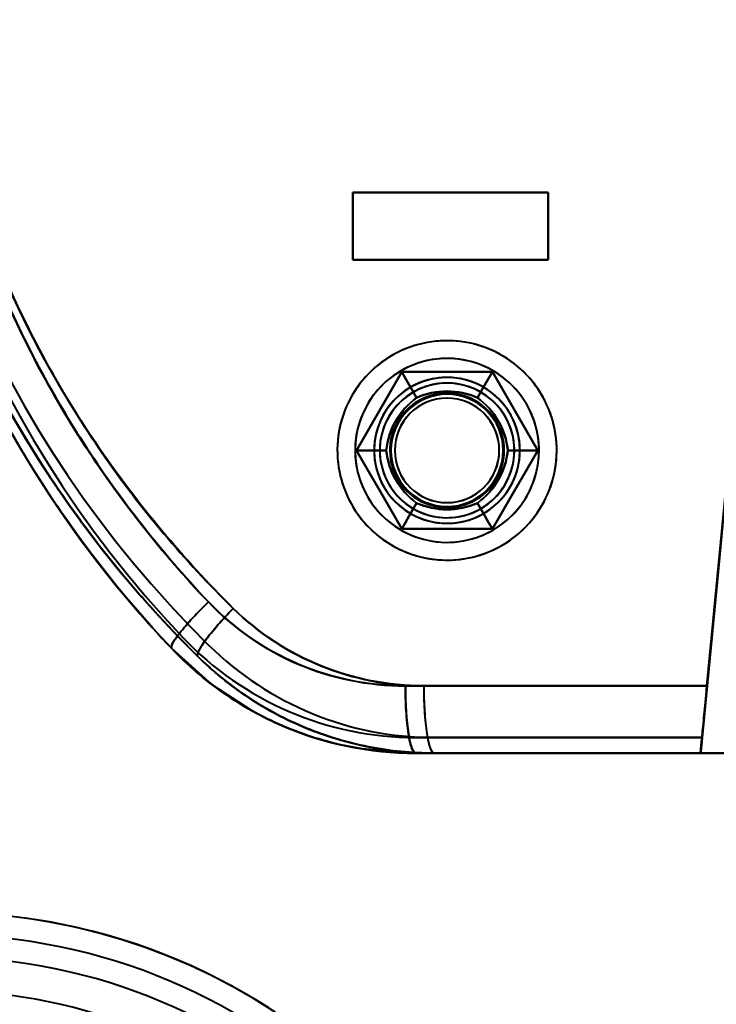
# Model space of a CAD drawing. Header units: millimetres. Extents: x -1442 to 3067, y -120 to 1046.
# Tile 63 of 75: x 286 to 317, y 793 to 837. Entities that reach past the tile are written whole.
import ezdxf

# ---------------------------------------------------------------- set-up
doc = ezdxf.new("R2010")
doc.units = ezdxf.units.MM
doc.layers.add('G-IMPT', color=8, linetype='Continuous', lineweight=40)

# ---------------------------------------------------------------- blocks, each defined once
blk = doc.blocks.new('NEXA 1000 CALQUES_dwg-755156-Gauche')
at = {"layer": 'G-IMPT'}
for p, q in [((310, 828.872), (301.3, 828.872)), ((301.3, 828.872), (310, 828.872)), ((301.3, 828.872), (310, 828.872)), ((310, 828.872), (301.3, 828.872)), ((301.3, 825.872), (310, 825.872)), ((310, 825.872), (301.3, 825.872)), ((310, 825.872), (301.3, 825.872)), ((301.3, 825.872), (310, 825.872)), ((303.643, 806.872), (317.089, 806.872)), ((317.089, 806.872), (303.643, 806.872)), ((304.463, 806.872), (317.085, 806.872)), ((317.085, 806.872), (304.463, 806.872)), ((304.105, 803.872), (316.802, 803.872)), ((304.105, 803.872), (316.802, 803.872)), ((316.802, 803.872), (304.105, 803.872)), ((316.797, 803.872), (304.919, 803.872)), ((304.919, 803.872), (316.797, 803.872)), ((316.797, 803.872), (304.919, 803.872))]:
    blk.add_line(p, q, dxfattribs=at)
at = {"layer": 'G-IMPT', "flags": 128}
for points in [[(301.3, 828.872), (301.3, 828.122), (301.3, 827.372), (301.3, 826.622), (301.3, 825.872)], [(301.3, 825.872), (301.3, 826.622), (301.3, 827.372), (301.3, 828.122), (301.3, 828.872)], [(301.3, 828.872), (301.3, 828.122), (301.3, 827.372), (301.3, 826.622), (301.3, 825.872)], [(310, 828.872), (307.825, 828.872), (305.65, 828.872), (303.475, 828.872), (301.3, 828.872)], [(301.3, 825.872), (301.3, 826.622), (301.3, 827.372), (301.3, 828.122), (301.3, 828.872)], [(301.3, 828.872), (303.475, 828.872), (305.65, 828.872), (307.825, 828.872), (310, 828.872)], [(301.3, 828.872), (301.3, 828.122), (301.3, 827.372), (301.3, 826.622), (301.3, 825.872)], [(310, 828.872), (307.825, 828.872), (305.65, 828.872), (303.475, 828.872), (301.3, 828.872)], [(301.3, 828.872), (303.475, 828.872), (305.65, 828.872), (307.825, 828.872), (310, 828.872)], [(301.3, 828.872), (301.3, 828.122), (301.3, 827.372), (301.3, 826.622), (301.3, 825.872)], [(301.3, 825.872), (301.3, 826.622), (301.3, 827.372), (301.3, 828.122), (301.3, 828.872)], [(301.3, 825.872), (301.3, 826.622), (301.3, 827.372), (301.3, 828.122), (301.3, 828.872)], [(310, 825.872), (310, 826.622), (310, 827.372), (310, 828.122), (310, 828.872)], [(310, 828.872), (310, 828.122), (310, 827.372), (310, 826.622), (310, 825.872)], [(310, 825.872), (310, 826.622), (310, 827.372), (310, 828.122), (310, 828.872)], [(310, 828.872), (310, 828.122), (310, 827.372), (310, 826.622), (310, 825.872)], [(310, 825.872), (310, 826.622), (310, 827.372), (310, 828.122), (310, 828.872)], [(310, 825.872), (310, 826.622), (310, 827.372), (310, 828.122), (310, 828.872)], [(310, 828.872), (310, 828.122), (310, 827.372), (310, 826.622), (310, 825.872)], [(310, 828.872), (310, 828.122), (310, 827.372), (310, 826.622), (310, 825.872)], [(316.869, 804.572), (317.412, 810.232), (317.955, 815.891), (318.498, 821.551), (319.041, 827.21)], [(319.041, 827.21), (318.498, 821.551), (317.955, 815.891), (317.412, 810.232), (316.869, 804.572)], [(317.089, 806.872), (317.577, 811.956), (318.065, 817.04), (318.553, 822.125), (319.041, 827.21)], [(319.041, 827.21), (318.553, 822.125), (318.065, 817.04), (317.577, 811.956), (317.089, 806.872)], [(316.864, 804.572), (317.399, 810.153), (317.935, 815.733), (318.47, 821.314), (319.006, 826.894)], [(319.006, 826.894), (318.47, 821.314), (317.935, 815.733), (317.399, 810.153), (316.864, 804.572)], [(317.085, 806.872), (317.565, 811.877), (318.045, 816.882), (318.526, 821.888), (319.006, 826.894)], [(319.006, 826.894), (318.526, 821.888), (318.045, 816.882), (317.565, 811.877), (317.085, 806.872)], [(301.3, 825.872), (303.475, 825.872), (305.65, 825.872), (307.825, 825.872), (310, 825.872)], [(310, 825.872), (307.825, 825.872), (305.65, 825.872), (303.475, 825.872), (301.3, 825.872)], [(301.3, 825.872), (303.475, 825.872), (305.65, 825.872), (307.825, 825.872), (310, 825.872)], [(310, 825.872), (307.825, 825.872), (305.65, 825.872), (303.475, 825.872), (301.3, 825.872)], [(307.945, 821.608), (307.774, 821.702), (307.599, 821.789), (307.421, 821.87), (307.239, 821.943), (307.055, 822.009), (306.868, 822.067), (306.68, 822.118), (306.489, 822.162), (306.297, 822.197), (306.103, 822.225), (305.908, 822.246), (305.713, 822.258), (305.518, 822.263), (305.322, 822.259), (305.127, 822.248), (304.932, 822.23), (304.738, 822.203), (304.546, 822.169), (304.355, 822.127), (304.165, 822.077), (303.978, 822.02), (303.794, 821.955), (303.612, 821.884), (303.433, 821.804), (303.257, 821.718), (303.085, 821.625), (302.917, 821.525), (302.753, 821.418), (302.594, 821.305), (302.439, 821.186), (302.289, 821.061), (302.144, 820.929), (302.004, 820.792), (301.87, 820.65), (301.742, 820.502), (301.62, 820.349), (301.504, 820.191), (301.394, 820.029), (301.291, 819.863), (301.195, 819.693), (301.106, 819.519), (301.023, 819.341), (300.948, 819.161), (300.88, 818.977), (300.82, 818.791), (300.767, 818.603), (300.722, 818.413), (300.684, 818.221), (300.654, 818.028), (300.631, 817.833), (300.617, 817.638), (300.61, 817.443), (300.611, 817.247), (300.62, 817.052), (300.637, 816.857), (300.661, 816.663), (300.694, 816.47), (300.734, 816.278), (300.781, 816.089), (300.836, 815.901), (300.899, 815.716), (300.969, 815.533), (301.046, 815.353), (301.13, 815.177), (301.221, 815.004), (301.32, 814.834), (301.424, 814.669), (301.536, 814.509), (301.653, 814.352), (301.777, 814.201), (301.907, 814.055), (302.043, 813.914), (302.184, 813.778), (302.33, 813.648), (302.482, 813.525), (302.638, 813.407), (302.799, 813.296), (302.964, 813.191), (303.055, 813.137)], [(307.945, 813.137), (308.113, 813.238), (308.276, 813.346), (308.435, 813.46), (308.589, 813.581), (308.738, 813.707), (308.882, 813.84), (309.02, 813.978), (309.153, 814.121), (309.28, 814.27), (309.401, 814.424), (309.516, 814.582), (309.625, 814.745), (309.726, 814.912), (309.821, 815.083), (309.91, 815.257), (309.991, 815.436), (310.064, 815.617), (310.131, 815.801), (310.19, 815.987), (310.242, 816.176), (310.286, 816.366), (310.322, 816.558), (310.351, 816.752), (310.372, 816.946), (310.385, 817.142), (310.39, 817.337), (310.388, 817.533), (310.377, 817.728), (310.359, 817.923), (310.333, 818.117), (310.3, 818.309), (310.259, 818.501), (310.21, 818.69), (310.153, 818.877), (310.089, 819.062), (310.018, 819.244), (309.939, 819.423), (309.854, 819.599), (309.761, 819.772), (309.662, 819.94), (309.556, 820.105), (309.444, 820.265), (309.325, 820.42), (309.2, 820.57), (309.069, 820.716), (308.932, 820.856), (308.79, 820.99), (308.643, 821.119), (308.491, 821.242), (308.334, 821.358), (308.172, 821.468), (308.006, 821.572), (307.836, 821.669), (307.662, 821.759), (307.485, 821.842), (307.305, 821.917), (307.122, 821.986), (306.936, 822.047), (306.748, 822.101), (306.558, 822.147), (306.366, 822.185), (306.173, 822.216), (305.978, 822.239), (305.783, 822.255), (305.588, 822.262), (305.392, 822.262), (305.197, 822.253), (305.002, 822.237), (304.808, 822.214), (304.615, 822.182), (304.423, 822.143), (304.233, 822.096), (304.045, 822.041), (303.86, 821.979), (303.677, 821.91), (303.497, 821.834), (303.32, 821.75), (303.147, 821.659), (303.055, 821.608)], [(303.055, 821.608), (302.887, 821.506), (302.724, 821.399), (302.565, 821.284), (302.411, 821.164), (302.262, 821.037), (302.118, 820.905), (301.98, 820.767), (301.847, 820.623), (301.72, 820.475), (301.599, 820.321), (301.484, 820.163), (301.375, 820), (301.274, 819.833), (301.179, 819.662), (301.09, 819.487), (301.009, 819.309), (300.936, 819.128), (300.869, 818.944), (300.81, 818.758), (300.758, 818.569), (300.714, 818.378), (300.678, 818.186), (300.649, 817.993), (300.628, 817.798), (300.615, 817.603), (300.61, 817.408), (300.612, 817.212), (300.623, 817.017), (300.641, 816.822), (300.667, 816.628), (300.7, 816.435), (300.741, 816.244), (300.79, 816.055), (300.847, 815.867), (300.911, 815.683), (300.982, 815.5), (301.061, 815.321), (301.146, 815.145), (301.239, 814.973), (301.338, 814.804), (301.444, 814.64), (301.556, 814.48), (301.675, 814.325), (301.8, 814.174), (301.931, 814.029), (302.068, 813.889), (302.21, 813.754), (302.357, 813.626), (302.509, 813.503), (302.666, 813.386), (302.828, 813.276), (302.994, 813.173), (303.164, 813.076), (303.338, 812.986), (303.515, 812.903), (303.695, 812.827), (303.878, 812.759), (304.064, 812.697), (304.252, 812.644), (304.442, 812.598), (304.634, 812.559), (304.827, 812.528), (305.022, 812.505), (305.217, 812.49), (305.412, 812.483), (305.608, 812.483), (305.803, 812.491), (305.998, 812.507), (306.192, 812.531), (306.385, 812.563), (306.577, 812.602), (306.767, 812.649), (306.955, 812.703), (307.14, 812.765), (307.323, 812.834), (307.503, 812.911), (307.68, 812.995), (307.853, 813.085), (307.945, 813.137)], [(303.055, 813.137), (303.226, 813.043), (303.401, 812.955), (303.579, 812.875), (303.761, 812.802), (303.945, 812.736), (304.132, 812.677), (304.32, 812.626), (304.511, 812.583), (304.703, 812.547), (304.897, 812.519), (305.092, 812.499), (305.287, 812.487), (305.482, 812.482), (305.678, 812.485), (305.873, 812.496), (306.068, 812.515), (306.262, 812.542), (306.454, 812.576), (306.645, 812.618), (306.835, 812.668), (307.022, 812.725), (307.206, 812.789), (307.388, 812.861), (307.567, 812.94), (307.743, 813.026), (307.915, 813.12), (308.083, 813.22), (308.247, 813.326), (308.406, 813.439), (308.561, 813.559), (308.711, 813.684), (308.856, 813.815), (308.996, 813.953), (309.13, 814.095), (309.258, 814.243), (309.38, 814.396), (309.496, 814.553), (309.606, 814.715), (309.709, 814.882), (309.805, 815.052), (309.894, 815.226), (309.977, 815.403), (310.052, 815.584), (310.12, 815.767), (310.18, 815.953), (310.233, 816.142), (310.278, 816.332), (310.316, 816.524), (310.346, 816.717), (310.369, 816.911), (310.383, 817.106), (310.39, 817.302), (310.389, 817.498), (310.38, 817.693), (310.363, 817.888), (310.339, 818.082), (310.306, 818.275), (310.266, 818.466), (310.219, 818.656), (310.164, 818.844), (310.101, 819.029), (310.031, 819.212), (309.954, 819.391), (309.87, 819.568), (309.779, 819.741), (309.68, 819.91), (309.576, 820.075), (309.464, 820.236), (309.347, 820.392), (309.223, 820.544), (309.093, 820.69), (308.957, 820.831), (308.816, 820.967), (308.67, 821.096), (308.518, 821.22), (308.362, 821.338), (308.201, 821.449), (308.036, 821.554), (307.945, 821.608)], [(303.479, 820.872), (302.974, 819.997), (302.469, 819.122), (301.964, 818.247), (301.459, 817.372)], [(301.459, 817.372), (301.964, 818.247), (302.469, 819.122), (302.974, 819.997), (303.479, 820.872)], [(301.459, 817.372), (301.964, 818.247), (302.469, 819.122), (302.974, 819.997), (303.479, 820.872)], [(303.479, 820.872), (302.974, 819.997), (302.469, 819.122), (301.964, 818.247), (301.459, 817.372)], [(303.479, 820.872), (302.974, 819.997), (302.469, 819.122), (301.964, 818.247), (301.459, 817.372)], [(301.459, 817.372), (301.964, 818.247), (302.469, 819.122), (302.974, 819.997), (303.479, 820.872)], [(303.479, 820.872), (302.974, 819.997), (302.469, 819.122), (301.964, 818.247), (301.459, 817.372)], [(301.459, 817.372), (301.964, 818.247), (302.469, 819.122), (302.974, 819.997), (303.479, 820.872)], [(303.479, 820.872), (302.974, 819.997), (302.469, 819.122), (301.964, 818.247), (301.459, 817.372)], [(301.459, 817.372), (301.964, 818.247), (302.469, 819.122), (302.974, 819.997), (303.479, 820.872)], [(301.459, 817.372), (301.964, 818.247), (302.469, 819.122), (302.974, 819.997), (303.479, 820.872)], [(303.479, 820.872), (302.974, 819.997), (302.469, 819.122), (301.964, 818.247), (301.459, 817.372)], [(307.521, 820.872), (306.51, 820.872), (305.5, 820.872), (304.49, 820.872), (303.479, 820.872)], [(303.479, 820.872), (304.49, 820.872), (305.5, 820.872), (306.51, 820.872), (307.521, 820.872)], [(303.479, 820.872), (304.49, 820.872), (305.5, 820.872), (306.51, 820.872), (307.521, 820.872)], [(307.521, 820.872), (306.51, 820.872), (305.5, 820.872), (304.49, 820.872), (303.479, 820.872)], [(304.145, 819.718), (303.979, 820.007), (303.812, 820.295), (303.646, 820.584), (303.479, 820.872)], [(307.521, 820.872), (306.51, 820.872), (305.5, 820.872), (304.49, 820.872), (303.479, 820.872)], [(303.479, 820.872), (303.646, 820.584), (303.812, 820.295), (303.979, 820.007), (304.145, 819.718)], [(303.479, 820.872), (304.49, 820.872), (305.5, 820.872), (306.51, 820.872), (307.521, 820.872)], [(307.521, 820.872), (306.51, 820.872), (305.5, 820.872), (304.49, 820.872), (303.479, 820.872)], [(303.479, 820.872), (303.646, 820.584), (303.812, 820.295), (303.979, 820.007), (304.145, 819.718)], [(304.145, 819.718), (303.979, 820.007), (303.812, 820.295), (303.646, 820.584), (303.479, 820.872)], [(303.479, 820.872), (304.49, 820.872), (305.5, 820.872), (306.51, 820.872), (307.521, 820.872)], [(307.521, 820.872), (306.51, 820.872), (305.5, 820.872), (304.49, 820.872), (303.479, 820.872)], [(303.479, 820.872), (304.49, 820.872), (305.5, 820.872), (306.51, 820.872), (307.521, 820.872)], [(303.479, 820.872), (304.49, 820.872), (305.5, 820.872), (306.51, 820.872), (307.521, 820.872)], [(307.521, 820.872), (306.51, 820.872), (305.5, 820.872), (304.49, 820.872), (303.479, 820.872)], [(306.855, 819.718), (307.021, 820.007), (307.188, 820.295), (307.354, 820.584), (307.521, 820.872)], [(307.521, 820.872), (307.354, 820.584), (307.188, 820.295), (307.021, 820.007), (306.855, 819.718)], [(307.521, 820.872), (307.354, 820.584), (307.188, 820.295), (307.021, 820.007), (306.855, 819.718)], [(306.855, 819.718), (307.021, 820.007), (307.188, 820.295), (307.354, 820.584), (307.521, 820.872)], [(309.541, 817.372), (309.036, 818.247), (308.531, 819.122), (308.026, 819.997), (307.521, 820.872)], [(307.521, 820.872), (308.026, 819.997), (308.531, 819.122), (309.036, 818.247), (309.541, 817.372)], [(307.521, 820.872), (308.026, 819.997), (308.531, 819.122), (309.036, 818.247), (309.541, 817.372)], [(309.541, 817.372), (309.036, 818.247), (308.531, 819.122), (308.026, 819.997), (307.521, 820.872)], [(309.541, 817.372), (309.036, 818.247), (308.531, 819.122), (308.026, 819.997), (307.521, 820.872)], [(307.521, 820.872), (308.026, 819.997), (308.531, 819.122), (309.036, 818.247), (309.541, 817.372)], [(309.541, 817.372), (309.036, 818.247), (308.531, 819.122), (308.026, 819.997), (307.521, 820.872)], [(307.521, 820.872), (308.026, 819.997), (308.531, 819.122), (309.036, 818.247), (309.541, 817.372)], [(309.541, 817.372), (309.036, 818.247), (308.531, 819.122), (308.026, 819.997), (307.521, 820.872)], [(307.521, 820.872), (308.026, 819.997), (308.531, 819.122), (309.036, 818.247), (309.541, 817.372)], [(307.521, 820.872), (308.026, 819.997), (308.531, 819.122), (309.036, 818.247), (309.541, 817.372)], [(309.541, 817.372), (309.036, 818.247), (308.531, 819.122), (308.026, 819.997), (307.521, 820.872)], [(301.459, 817.372), (301.964, 816.497), (302.469, 815.622), (302.974, 814.747), (303.479, 813.872)], [(303.479, 813.872), (302.974, 814.747), (302.469, 815.622), (301.964, 816.497), (301.459, 817.372)], [(303.479, 813.872), (302.974, 814.747), (302.469, 815.622), (301.964, 816.497), (301.459, 817.372)], [(301.459, 817.372), (301.964, 816.497), (302.469, 815.622), (302.974, 814.747), (303.479, 813.872)], [(302.791, 817.372), (302.458, 817.372), (302.125, 817.372), (301.792, 817.372), (301.459, 817.372)], [(301.459, 817.372), (301.964, 816.497), (302.469, 815.622), (302.974, 814.747), (303.479, 813.872)], [(301.459, 817.372), (301.792, 817.372), (302.125, 817.372), (302.458, 817.372), (302.791, 817.372)], [(303.479, 813.872), (302.974, 814.747), (302.469, 815.622), (301.964, 816.497), (301.459, 817.372)], [(301.459, 817.372), (301.964, 816.497), (302.469, 815.622), (302.974, 814.747), (303.479, 813.872)], [(303.479, 813.872), (302.974, 814.747), (302.469, 815.622), (301.964, 816.497), (301.459, 817.372)], [(301.459, 817.372), (301.792, 817.372), (302.125, 817.372), (302.458, 817.372), (302.791, 817.372)], [(302.791, 817.372), (302.458, 817.372), (302.125, 817.372), (301.792, 817.372), (301.459, 817.372)], [(301.459, 817.372), (301.964, 816.497), (302.469, 815.622), (302.974, 814.747), (303.479, 813.872)], [(303.479, 813.872), (302.974, 814.747), (302.469, 815.622), (301.964, 816.497), (301.459, 817.372)], [(303.479, 813.872), (302.974, 814.747), (302.469, 815.622), (301.964, 816.497), (301.459, 817.372)], [(301.459, 817.372), (301.964, 816.497), (302.469, 815.622), (302.974, 814.747), (303.479, 813.872)], [(307.521, 813.872), (308.026, 814.747), (308.531, 815.622), (309.036, 816.497), (309.541, 817.372)], [(309.541, 817.372), (309.036, 816.497), (308.531, 815.622), (308.026, 814.747), (307.521, 813.872)], [(309.541, 817.372), (309.036, 816.497), (308.531, 815.622), (308.026, 814.747), (307.521, 813.872)], [(307.521, 813.872), (308.026, 814.747), (308.531, 815.622), (309.036, 816.497), (309.541, 817.372)], [(307.521, 813.872), (308.026, 814.747), (308.531, 815.622), (309.036, 816.497), (309.541, 817.372)], [(309.541, 817.372), (309.036, 816.497), (308.531, 815.622), (308.026, 814.747), (307.521, 813.872)], [(307.521, 813.872), (308.026, 814.747), (308.531, 815.622), (309.036, 816.497), (309.541, 817.372)], [(309.541, 817.372), (309.036, 816.497), (308.531, 815.622), (308.026, 814.747), (307.521, 813.872)], [(307.521, 813.872), (308.026, 814.747), (308.531, 815.622), (309.036, 816.497), (309.541, 817.372)], [(309.541, 817.372), (309.036, 816.497), (308.531, 815.622), (308.026, 814.747), (307.521, 813.872)], [(309.541, 817.372), (309.036, 816.497), (308.531, 815.622), (308.026, 814.747), (307.521, 813.872)], [(307.521, 813.872), (308.026, 814.747), (308.531, 815.622), (309.036, 816.497), (309.541, 817.372)], [(309.541, 817.372), (309.208, 817.372), (308.875, 817.372), (308.542, 817.372), (308.209, 817.372)], [(308.209, 817.372), (308.542, 817.372), (308.875, 817.372), (309.208, 817.372), (309.541, 817.372)], [(308.209, 817.372), (308.542, 817.372), (308.875, 817.372), (309.208, 817.372), (309.541, 817.372)], [(309.541, 817.372), (309.208, 817.372), (308.875, 817.372), (308.542, 817.372), (308.209, 817.372)], [(304.145, 815.026), (303.979, 814.738), (303.812, 814.449), (303.646, 814.161), (303.479, 813.872)], [(303.479, 813.872), (303.646, 814.161), (303.812, 814.449), (303.979, 814.738), (304.145, 815.026)], [(303.479, 813.872), (303.646, 814.161), (303.812, 814.449), (303.979, 814.738), (304.145, 815.026)], [(304.145, 815.026), (303.979, 814.738), (303.812, 814.449), (303.646, 814.161), (303.479, 813.872)], [(306.855, 815.026), (307.021, 814.738), (307.188, 814.449), (307.354, 814.161), (307.521, 813.872)], [(307.521, 813.872), (307.354, 814.161), (307.188, 814.449), (307.021, 814.738), (306.855, 815.026)], [(307.521, 813.872), (307.354, 814.161), (307.188, 814.449), (307.021, 814.738), (306.855, 815.026)], [(306.855, 815.026), (307.021, 814.738), (307.188, 814.449), (307.354, 814.161), (307.521, 813.872)], [(303.479, 813.872), (304.49, 813.872), (305.5, 813.872), (306.51, 813.872), (307.521, 813.872)], [(307.521, 813.872), (306.51, 813.872), (305.5, 813.872), (304.49, 813.872), (303.479, 813.872)], [(307.521, 813.872), (306.51, 813.872), (305.5, 813.872), (304.49, 813.872), (303.479, 813.872)], [(303.479, 813.872), (304.49, 813.872), (305.5, 813.872), (306.51, 813.872), (307.521, 813.872)], [(303.479, 813.872), (304.49, 813.872), (305.5, 813.872), (306.51, 813.872), (307.521, 813.872)], [(307.521, 813.872), (306.51, 813.872), (305.5, 813.872), (304.49, 813.872), (303.479, 813.872)], [(303.479, 813.872), (304.49, 813.872), (305.5, 813.872), (306.51, 813.872), (307.521, 813.872)], [(307.521, 813.872), (306.51, 813.872), (305.5, 813.872), (304.49, 813.872), (303.479, 813.872)], [(303.479, 813.872), (304.49, 813.872), (305.5, 813.872), (306.51, 813.872), (307.521, 813.872)], [(307.521, 813.872), (306.51, 813.872), (305.5, 813.872), (304.49, 813.872), (303.479, 813.872)], [(307.521, 813.872), (306.51, 813.872), (305.5, 813.872), (304.49, 813.872), (303.479, 813.872)], [(303.479, 813.872), (304.49, 813.872), (305.5, 813.872), (306.51, 813.872), (307.521, 813.872)], [(293.221, 808.55), (295.019, 806.938), (296.793, 805.774)], [(304.105, 804.572), (307.296, 804.572), (310.487, 804.572), (313.678, 804.572), (316.869, 804.572)], [(316.869, 804.572), (313.678, 804.572), (310.487, 804.572), (307.296, 804.572), (304.105, 804.572)], [(304.105, 804.572), (307.296, 804.572), (310.487, 804.572), (313.678, 804.572), (316.869, 804.572)], [(316.869, 804.572), (313.678, 804.572), (310.487, 804.572), (307.296, 804.572), (304.105, 804.572)], [(304.919, 804.572), (307.905, 804.572), (310.891, 804.572), (313.878, 804.572), (316.864, 804.572)], [(316.864, 804.572), (313.878, 804.572), (310.891, 804.572), (307.905, 804.572), (304.919, 804.572)], [(316.864, 804.572), (313.878, 804.572), (310.891, 804.572), (307.905, 804.572), (304.919, 804.572)], [(304.919, 804.572), (307.905, 804.572), (310.891, 804.572), (313.878, 804.572), (316.864, 804.572)], [(316.797, 803.872), (316.814, 804.047), (316.83, 804.222), (316.847, 804.397), (316.864, 804.572)], [(316.864, 804.572), (316.847, 804.397), (316.83, 804.222), (316.814, 804.047), (316.797, 803.872)], [(316.869, 804.572), (316.852, 804.397), (316.835, 804.222), (316.818, 804.047), (316.802, 803.872)], [(316.802, 803.872), (316.818, 804.047), (316.835, 804.222), (316.852, 804.397), (316.869, 804.572)], [(304.105, 803.872), (301.715, 804.068), (300.766, 804.253)], [(316.802, 803.872), (313.627, 803.872), (310.453, 803.872), (307.279, 803.872), (304.105, 803.872)], [(304.105, 803.872), (307.279, 803.872), (310.453, 803.872), (313.627, 803.872), (316.802, 803.872)], [(319.5, 803.872), (315.651, 803.872), (311.802, 803.872), (307.954, 803.872), (304.105, 803.872)], [(304.105, 803.872), (307.454, 803.872), (310.802, 803.872), (314.151, 803.872), (317.5, 803.872)], [(317.5, 803.872), (314.151, 803.872), (310.802, 803.872), (307.454, 803.872), (304.105, 803.872)], [(304.105, 803.872), (307.954, 803.872), (311.802, 803.872), (315.651, 803.872), (319.5, 803.872)], [(319.5, 803.872), (315.855, 803.872), (312.209, 803.872), (308.564, 803.872), (304.919, 803.872)], [(304.919, 803.872), (308.064, 803.872), (311.209, 803.872), (314.355, 803.872), (317.5, 803.872)], [(317.5, 803.872), (314.355, 803.872), (311.209, 803.872), (308.064, 803.872), (304.919, 803.872)], [(304.919, 803.872), (307.888, 803.872), (310.858, 803.872), (313.827, 803.872), (316.797, 803.872)], [(316.797, 803.872), (313.827, 803.872), (310.858, 803.872), (307.888, 803.872), (304.919, 803.872)], [(304.919, 803.872), (308.564, 803.872), (312.209, 803.872), (315.855, 803.872), (319.5, 803.872)], [(297.833, 792.333), (296.919, 792.908), (295.982, 793.446), (295.025, 793.947), (294.049, 794.408), (293.055, 794.83), (292.045, 795.212), (291.02, 795.554), (289.983, 795.854), (288.934, 796.112), (287.876, 796.328), (286.81, 796.502), (285.738, 796.633), (284.662, 796.721), (283.583, 796.766), (283, 796.772)]]:
    blk.add_lwpolyline(points, dxfattribs=at)
at = {"layer": 'G-IMPT'}
for centre, radius, start, end in [((329.5, 842.957), 50, 134.6136, 223.4832), ((329.5, 842.957), 50, 134.6136, 223.4832), ((329.5, 842.957), 50, 134.6136, 223.4832), ((329.5, 842.957), 50, 134.6136, 223.4832), ((329.5, 842.957), 50, 134.6136, 223.4832), ((329.5, 842.957), 50, 134.6136, 223.4832), ((329.5, 843.787), 50, 136.5168, 225.3864), ((329.5, 843.787), 50, 136.5168, 225.3864), ((329.5, 843.787), 50, 136.5168, 225.3864), ((329.5, 843.787), 50, 136.5168, 225.3864), ((329.5, 843.787), 50, 136.5168, 225.3864), ((329.5, 843.787), 50, 136.5168, 225.3864), ((329.5, 842.957), 49.3, 134.6136, 223.4832), ((329.5, 842.957), 49.3, 134.6136, 223.4832), ((329.5, 842.957), 49.3, 134.6136, 223.4832), ((329.5, 842.957), 49.3, 134.6136, 223.4832), ((329.5, 843.787), 49.3, 136.5168, 225.3864), ((329.5, 843.787), 49.3, 136.5168, 225.3864), ((329.5, 843.787), 49.3, 136.5168, 225.3864), ((329.5, 843.787), 49.3, 136.5168, 225.3864), ((305.5, 817.372), 4.1, 60, 150), ((305.5, 817.372), 4.1, 60, 150), ((305.5, 817.372), 4.1, 300, 120), ((305.5, 817.372), 4.1, 300, 120), ((305.5, 817.372), 4.1, 120, 210), ((305.5, 817.372), 4.1, 120, 210), ((305.5, 817.372), 4.1, 240, 60), ((305.5, 817.372), 4.1, 240, 60), ((305.5, 817.372), 3.25, 30, 210), ((305.5, 817.372), 3.25, 0, 180), ((305.5, 817.372), 3.25, 60, 180), ((305.5, 817.372), 3.25, 360, 180), ((305.5, 817.372), 3, 30, 210), ((305.5, 817.372), 3, 30, 210), ((305.5, 817.372), 3, 30, 210), ((305.5, 817.372), 3, 60, 240), ((305.5, 817.372), 3.25, 60, 150), ((305.5, 817.372), 3.25, 330, 150), ((305.5, 817.372), 3, 330, 150), ((305.5, 817.372), 3, 60, 150), ((305.5, 817.372), 3, 330, 150), ((305.5, 817.372), 3.25, 0, 120), ((305.5, 817.372), 3.25, 300, 120), ((305.5, 817.372), 3, 300, 120), ((305.5, 817.372), 3.25, 120, 210), ((305.5, 817.372), 3.25, 120, 300), ((305.5, 817.372), 3, 120, 300), ((305.5, 817.372), 3.25, 240, 60), ((305.5, 817.372), 3.25, 240, 60), ((305.5, 817.372), 3, 240, 60), ((305.5, 817.372), 3, 330, 60), ((305.5, 817.372), 2.548, 60, 240), ((305.5, 817.372), 2.548, 60, 240), ((305.5, 817.372), 2.548, 60, 240), ((305.5, 817.372), 2.548, 60, 240), ((305.5, 817.372), 2.548, 120, 300), ((305.5, 817.372), 2.548, 120, 300), ((305.5, 817.372), 2.548, 120, 300), ((305.5, 817.372), 2.548, 120, 300), ((305.5, 817.372), 2.5, 0, 180), ((305.5, 817.372), 2.5, 0, 180), ((305.5, 817.372), 2.5, 0, 180), ((305.5, 817.372), 2.5, 0, 180), ((305.5, 817.372), 2.5, 0, 180), ((305.5, 817.372), 2.5, 0, 180), ((305.5, 817.372), 2.5, 0, 180), ((305.5, 817.372), 2.5, 0, 180), ((305.5, 817.372), 2.33, 84.284, 264.284), ((305.5, 817.372), 2.33, 84.284, 264.284), ((305.5, 817.372), 2.33, 84.284, 264.284), ((305.5, 817.372), 2.33, 84.284, 264.284), ((305.5, 817.372), 2.33, 95.716, 275.716), ((305.5, 817.372), 2.33, 95.716, 275.716), ((305.5, 817.372), 2.33, 95.716, 275.716), ((305.5, 817.372), 2.33, 95.716, 275.716), ((305.5, 817.372), 2.548, 300, 120), ((305.5, 817.372), 2.548, 300, 120), ((305.5, 817.372), 2.548, 300, 120), ((305.5, 817.372), 2.548, 300, 120), ((305.5, 817.372), 2.548, 240, 60), ((305.5, 817.372), 2.548, 240, 60), ((305.5, 817.372), 2.548, 240, 60), ((305.5, 817.372), 2.548, 240, 60), ((305.5, 817.372), 2.33, 275.716, 95.716), ((305.5, 817.372), 2.33, 275.716, 95.716), ((305.5, 817.372), 2.33, 275.716, 95.716), ((305.5, 817.372), 2.33, 275.716, 95.716), ((305.5, 817.372), 2.33, 264.284, 84.284), ((305.5, 817.372), 2.33, 264.284, 84.284), ((305.5, 817.372), 2.33, 264.284, 84.284), ((305.5, 817.372), 2.33, 264.284, 84.284), ((305.5, 817.372), 4.1, 150, 240), ((305.5, 817.372), 4.1, 150, 240), ((305.5, 817.372), 3.25, 150, 240), ((305.5, 817.372), 3.25, 150, 330), ((305.5, 817.372), 3, 150, 330), ((305.5, 817.372), 3, 150, 330), ((305.5, 817.372), 3, 150, 330), ((305.5, 817.372), 3.25, 210, 30), ((305.5, 817.372), 3, 210, 30), ((305.5, 817.372), 3, 210, 30), ((305.5, 817.372), 3, 300, 30), ((305.5, 817.372), 3.25, 180, 0), ((305.5, 817.372), 3.25, 180, 240), ((305.5, 817.372), 3.25, 180, 0), ((305.5, 817.372), 2.5, 180, 360), ((305.5, 817.372), 2.5, 180, 0), ((305.5, 817.372), 2.5, 180, 0), ((305.5, 817.372), 2.5, 180, 0), ((305.5, 817.372), 2.5, 180, 0), ((305.5, 817.372), 2.5, 180, 0), ((305.5, 817.372), 2.5, 180, 360), ((305.5, 817.372), 2.5, 180, 0), ((305.5, 817.372), 3.25, 300, 0), ((305.5, 817.372), 3.25, 210, 300), ((305.5, 817.372), 3, 210, 300), ((305.5, 817.372), 4.1, 210, 300), ((305.5, 817.372), 4.1, 210, 300), ((304.105, 818.872), 14.3, 223.4832, 270), ((304.105, 818.872), 14.3, 223.4832, 270), ((304.105, 818.872), 14.3, 223.4832, 270), ((304.105, 818.872), 14.3, 223.4832, 270), ((304.105, 818.872), 15, 223.4832, 270), ((304.105, 818.872), 15, 223.4832, 270), ((304.105, 818.872), 15, 223.4832, 270), ((304.105, 818.872), 15, 223.4832, 270), ((304.105, 818.872), 15, 223.4832, 270), ((304.105, 818.872), 15, 223.4832, 270), ((304.919, 818.872), 14.3, 225.3864, 270), ((304.919, 818.872), 14.3, 225.3864, 270), ((304.919, 818.872), 14.3, 225.3864, 270), ((304.919, 818.872), 14.3, 225.3864, 270), ((304.919, 818.872), 15, 225.3864, 270), ((304.919, 818.872), 15, 225.3864, 270), ((304.919, 818.872), 15, 225.3864, 270), ((304.919, 818.872), 15, 225.3864, 270), ((304.919, 818.872), 15, 225.3864, 270), ((304.919, 818.872), 15, 225.3864, 270), ((283, 769.772), 27, 360, 180), ((283, 769.772), 27, 360, 180), ((283, 769.772), 27, 0, 180), ((283, 769.772), 27, 0, 180), ((283, 769.772), 27, 0, 90), ((283, 769.772), 27, 270, 90), ((283, 769.772), 27, 0, 90), ((283, 769.772), 27, 270, 90), ((283, 769.772), 26, 0, 180), ((283, 769.772), 26, 0, 180), ((283, 769.772), 26, 360, 90), ((283, 769.772), 26, 360, 90), ((283, 769.772), 25, 360, 180), ((283, 769.772), 25, 360, 180), ((283, 769.772), 25, 0, 180), ((283, 769.772), 25, 0, 180), ((283, 769.772), 23.5, 360, 180), ((283, 769.772), 23.5, 0, 180), ((283, 769.772), 23.5, 0, 180), ((283, 769.772), 23.5, 0, 180)]:
    blk.add_arc(centre, radius, start, end, dxfattribs=at)
for centre, ratio in [((304.105, 806.872), 0.154092), ((304.919, 806.872), 0.151868)]:
    blk.add_ellipse(centre, major_axis=(0, 3), ratio=ratio, start_param=1.570796, end_param=3.141593, dxfattribs=at)
for points in [[(293.221, 808.55), (288.777, 813.236), (281.725, 824.354), (278.233, 843.823), (282.387, 863.178), (289.799, 874.027), (294.384, 878.55)], [(293.221, 878.194), (288.777, 873.509), (281.725, 862.39), (278.233, 842.922), (282.387, 823.567), (289.799, 812.718), (294.384, 808.194)], [(304.145, 819.718), (304.571, 819.91), (305.5, 820.106), (306.43, 819.91), (306.855, 819.718)], [(306.855, 819.718), (306.421, 819.911), (305.5, 820.104), (304.579, 819.911), (304.145, 819.718)], [(304.145, 819.718), (304.579, 819.911), (305.5, 820.104), (306.421, 819.911), (306.855, 819.718)], [(306.855, 819.718), (306.429, 819.91), (305.5, 820.106), (304.57, 819.91), (304.145, 819.718)], [(302.791, 817.372), (302.837, 817.836), (303.133, 818.739), (303.767, 819.446), (304.145, 819.718)], [(304.145, 819.718), (303.762, 819.439), (303.134, 818.739), (302.841, 817.845), (302.791, 817.372)], [(302.791, 817.372), (302.841, 817.844), (303.134, 818.738), (303.761, 819.439), (304.145, 819.718)], [(304.145, 819.718), (303.767, 819.446), (303.133, 818.739), (302.837, 817.836), (302.791, 817.372)], [(306.855, 819.718), (307.233, 819.446), (307.867, 818.739), (308.163, 817.836), (308.209, 817.372)], [(308.209, 817.372), (308.159, 817.844), (307.866, 818.738), (307.239, 819.439), (306.855, 819.718)], [(306.855, 819.718), (307.238, 819.439), (307.866, 818.739), (308.159, 817.845), (308.209, 817.372)], [(308.209, 817.372), (308.163, 817.836), (307.867, 818.739), (307.233, 819.446), (306.855, 819.718)], [(304.145, 815.026), (303.767, 815.299), (303.133, 816.006), (302.837, 816.908), (302.791, 817.372)], [(302.791, 817.372), (302.841, 816.9), (303.134, 816.006), (303.761, 815.306), (304.145, 815.026)], [(304.145, 815.026), (303.762, 815.305), (303.134, 816.006), (302.841, 816.9), (302.791, 817.372)], [(302.791, 817.372), (302.837, 816.908), (303.133, 816.005), (303.767, 815.298), (304.145, 815.026)], [(308.209, 817.372), (308.163, 816.908), (307.867, 816.005), (307.233, 815.298), (306.855, 815.026)], [(306.855, 815.026), (307.238, 815.305), (307.866, 816.006), (308.159, 816.9), (308.209, 817.372)], [(308.209, 817.372), (308.159, 816.9), (307.866, 816.006), (307.239, 815.306), (306.855, 815.026)], [(306.855, 815.026), (307.233, 815.299), (307.867, 816.006), (308.163, 816.908), (308.209, 817.372)], [(306.855, 815.026), (306.429, 814.834), (305.5, 814.639), (304.57, 814.834), (304.145, 815.026)], [(304.145, 815.026), (304.579, 814.833), (305.5, 814.64), (306.421, 814.833), (306.855, 815.026)], [(306.855, 815.026), (306.421, 814.833), (305.5, 814.64), (304.579, 814.833), (304.145, 815.026)], [(304.145, 815.026), (304.571, 814.834), (305.5, 814.639), (306.43, 814.834), (306.855, 815.026)], [(294.864, 810.615), (294.63, 810.386), (294.149, 809.892), (293.548, 809.205), (293.226, 808.732), (293.193, 808.58), (293.221, 808.55)], [(293.221, 808.55), (293.193, 808.58), (293.226, 808.732), (293.548, 809.205), (294.149, 809.892), (294.63, 810.386), (294.864, 810.615)], [(295.966, 810.33), (295.739, 810.092), (295.272, 809.58), (294.689, 808.868), (294.381, 808.379), (294.354, 808.224), (294.384, 808.194)], [(294.384, 808.194), (294.354, 808.224), (294.381, 808.379), (294.689, 808.868), (295.272, 809.58), (295.739, 810.092), (295.966, 810.33)], [(303.643, 806.872), (302.01, 806.872), (298.726, 807.543), (295.998, 809.429), (294.864, 810.615)], [(294.864, 810.615), (296.029, 809.409), (298.726, 807.549), (301.979, 806.879), (303.643, 806.872)], [(304.463, 806.872), (302.861, 806.878), (299.774, 807.484), (297.103, 809.222), (295.966, 810.33)], [(295.966, 810.33), (297.1, 809.221), (299.76, 807.488), (302.892, 806.872), (304.463, 806.872)], [(304.105, 803.872), (303.084, 803.872), (301.048, 804.081), (298.13, 805.002), (295.474, 806.479), (293.922, 807.811), (293.221, 808.55)], [(293.221, 808.55), (293.921, 807.812), (295.491, 806.468), (298.125, 805.003), (301.048, 804.088), (303.09, 803.872), (304.105, 803.872)], [(294.384, 808.194), (295.076, 807.512), (296.593, 806.28), (299.194, 804.905), (301.99, 804.065), (303.942, 803.872), (304.919, 803.872)], [(304.919, 803.872), (303.943, 803.872), (301.972, 804.068), (299.2, 804.903), (296.588, 806.284), (295.084, 807.504), (294.384, 808.194)], [(304.105, 803.872), (304.05, 803.872), (303.931, 804.025), (303.768, 804.684), (303.666, 805.745), (303.643, 806.519), (303.643, 806.872)], [(304.463, 806.872), (304.463, 806.519), (304.486, 805.745), (304.586, 804.684), (304.747, 804.025), (304.865, 803.872), (304.919, 803.872)], [(316.797, 803.872), (316.797, 803.875), (316.801, 803.917), (316.817, 804.081), (316.844, 804.364), (316.88, 804.735), (316.924, 805.193), (316.974, 805.718), (317.027, 806.266), (317.065, 806.666), (317.085, 806.872)], [(317.085, 806.872), (317.044, 806.478), (316.972, 805.691), (316.876, 804.695), (316.811, 804.029), (316.8, 803.872), (316.797, 803.872)], [(316.802, 803.872), (316.804, 803.872), (316.815, 804.029), (316.88, 804.695), (316.977, 805.691), (317.049, 806.478), (317.089, 806.872)], [(317.089, 806.872), (317.07, 806.666), (317.031, 806.266), (316.979, 805.718), (316.928, 805.193), (316.884, 804.735), (316.849, 804.364), (316.822, 804.081), (316.806, 803.917), (316.802, 803.875), (316.802, 803.872)]]:
    blk.add_open_spline(points, degree=3, dxfattribs=at)
for points, knots in [([(294.384, 878.55), (292.084, 876.281), (288.973, 872.546), (285.617, 867.086), (282.757, 861.22), (280.315, 853.559), (279.19, 843.784), (279.966, 834.126), (282.181, 826.249), (284.797, 820.385), (288.016, 814.714), (291.006, 810.886), (293.221, 808.55)], [0, 0, 0, 0, 0.125, 0.1875, 0.25, 0.375, 0.5, 0.625, 0.75, 0.8125, 0.875, 1, 1, 1, 1]), ([(294.384, 808.194), (292.084, 810.464), (288.973, 814.199), (285.617, 819.659), (282.757, 825.525), (280.315, 833.186), (279.19, 842.96), (279.966, 852.619), (282.181, 860.496), (284.797, 866.359), (288.016, 872.031), (291.006, 875.859), (293.221, 878.194)], [0, 0, 0, 0, 0.125, 0.1875, 0.25, 0.375, 0.5, 0.625, 0.75, 0.8125, 0.875, 1, 1, 1, 1]), ([(294.864, 810.615), (292.77, 812.805), (289.941, 816.395), (286.891, 821.721), (284.409, 827.23), (282.303, 834.643), (281.566, 843.739), (282.636, 852.942), (284.958, 860.151), (287.67, 865.66), (290.849, 870.785), (293.792, 874.287), (295.966, 876.415)], [0, 0, 0, 0, 0.125, 0.1875, 0.25, 0.375, 0.5, 0.625, 0.75, 0.8125, 0.875, 1, 1, 1, 1]), ([(294.864, 876.13), (292.77, 873.94), (289.941, 870.349), (286.891, 865.024), (284.409, 859.515), (282.303, 852.101), (281.566, 843.006), (282.636, 833.803), (284.958, 826.594), (287.67, 821.085), (290.849, 815.96), (293.792, 812.457), (295.966, 810.33)], [0, 0, 0, 0, 0.125, 0.1875, 0.25, 0.375, 0.5, 0.625, 0.75, 0.8125, 0.875, 1, 1, 1, 1]), ([(295.966, 876.415), (293.717, 874.167), (290.75, 870.62), (287.599, 865.526), (285.644, 861.551), (284.068, 857.312), (282.876, 852.833), (282.105, 848.256), (281.787, 843.758), (281.95, 839.253), (282.562, 834.654), (283.6, 830.138), (285.031, 825.847), (286.853, 821.803), (289.835, 816.598), (292.687, 812.944), (294.864, 810.615)], [0, 0, 0, 0, 0.125, 0.1875, 0.25, 0.3125, 0.375, 0.4375, 0.5, 0.5625, 0.625, 0.6875, 0.75, 0.8125, 0.875, 1, 1, 1, 1]), ([(295.966, 810.33), (293.717, 812.578), (290.75, 816.125), (287.599, 821.219), (285.644, 825.194), (284.068, 829.433), (282.876, 833.911), (282.105, 838.488), (281.787, 842.986), (281.95, 847.492), (282.562, 852.091), (283.6, 856.607), (285.031, 860.898), (286.853, 864.942), (289.835, 870.147), (292.687, 873.801), (294.864, 876.13)], [0, 0, 0, 0, 0.125, 0.1875, 0.25, 0.3125, 0.375, 0.4375, 0.5, 0.5625, 0.625, 0.6875, 0.75, 0.8125, 0.875, 1, 1, 1, 1])]:
    blk.add_open_spline(points, degree=3, knots=knots, dxfattribs=at)

msp = doc.modelspace()

# ---------------------------------------------------------------- block references
at = {"layer": 'G-IMPT'}
msp.add_blockref('NEXA 1000 CALQUES_dwg-755156-Gauche', (0, 0), dxfattribs=at)

doc.saveas('drawing.dxf')
